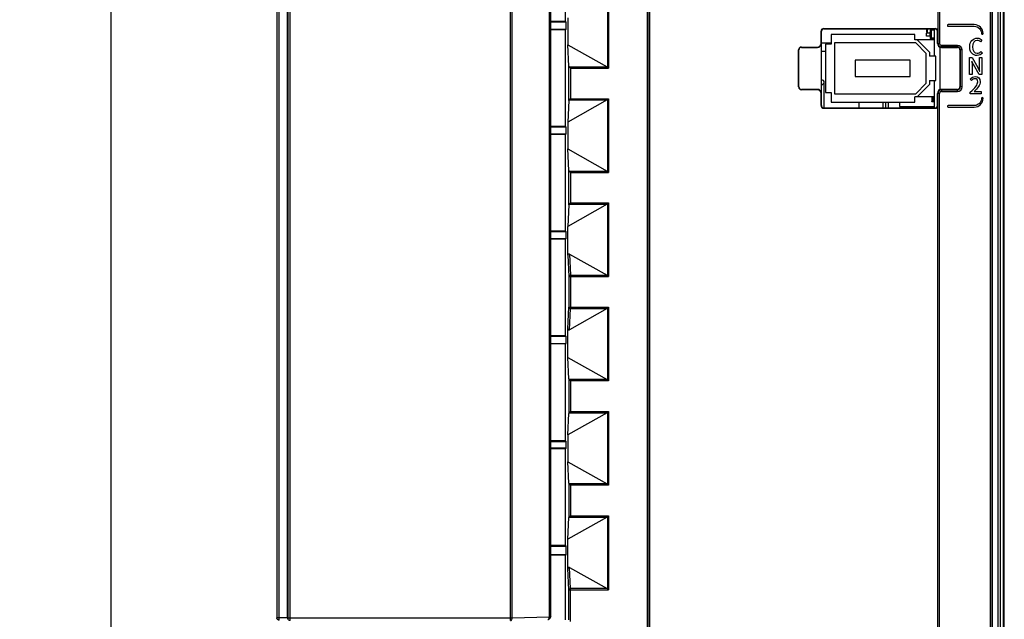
# Model space of a CAD drawing. Header units: millimetres. Extents: x -57 to 1892, y -935 to -279.
# Tile 21 of 41: x 1093 to 1216, y -581 to -507. Entities that reach past the tile are written whole.
import ezdxf

# ---------------------------------------------------------------- set-up
doc = ezdxf.new("R2010")
doc.units = ezdxf.units.MM
doc.header["$LTSCALE"] = 30.734
doc.header["$PDMODE"] = 3
doc.header["$PDSIZE"] = 2
doc.layers.get('0').update_dxf_attribs({"linetype": 'CONTINUOUS'})
doc.layers.get('Defpoints').update_dxf_attribs({"linetype": 'CONTINUOUS'})
for name, color, linetype in [('00_COMPONENTS', 7, 'CONTINUOUS'), ('02___PRT_ALL_AXES', 7, 'CONTINUOUS'), ('03___PRT_ALL_CURVES', 7, 'CONTINUOUS'), ('09_ALL_ROUNDS', 7, 'CONTINUOUS'), ('ECAD_04027008', 7, 'CONTINUOUS'), ('ECAD_04027089', 7, 'CONTINUOUS'), ('ECAD_04027726', 7, 'CONTINUOUS'), ('ECAD_05020004', 7, 'CONTINUOUS'), ('ECAD_05020012', 7, 'CONTINUOUS'), ('ECAD_05020191', 7, 'CONTINUOUS'), ('ECAD_15015425', 7, 'CONTINUOUS'), ('ECAD_15160056', 7, 'CONTINUOUS'), ('ECAD_MARK-2MM', 7, 'CONTINUOUS'), ('layer 3', 7, 'CONTINUOUS'), ('标注', 2, 'CONTINUOUS')]:
    doc.layers.add(name, color=color, linetype=linetype)
doc.styles.get("Standard").update_dxf_attribs({"font": 'txt', "width": 0.707})
doc.dimstyles.get("Standard").update_dxf_attribs({"dimtxt": 10, "dimasz": 4, "dimexe": 2, "dimexo": 0, "dimtad": 0, "dimtih": 1, "dimtoh": 1, "dimdec": 1, "dimdsep": 46, "dimtxsty": 'Standard', "dimcen": 0.09, "dimclrd": 256, "dimclre": 256, "dimclrt": 256, "dimadec": 0, "dimazin": 0, "dimtp": 0.01, "dimtm": 0.01, "dimtfac": 1, "dimtdec": 1, "dimtofl": 0, "dimtmove": 0, "dimatfit": 3, "dimfxl": 0, "dimtolj": 1, "dimarcsym": 0})

# ---------------------------------------------------------------- blocks, each defined once
blk = doc.blocks.new('*D39')
at = {"layer": 'Defpoints', "color": 0}
for p in [(1125.94, -364.35), (1104.74, -614.35), (1125.94, -614.35)]:
    blk.add_point(p, dxfattribs=at)
at = {"layer": '标注', "lineweight": -2}
for p, q in [((1125.94, -364.35), (1102.74, -364.35)), ((1104.74, -368.35), (1104.74, -483.72)), ((1104.74, -610.35), (1104.74, -494.97)), ((1125.94, -614.35), (1102.74, -614.35))]:
    blk.add_line(p, q, dxfattribs=at)
at = {"layer": '标注'}
for points in [[(1105.4, -368.35), (1104.07, -368.35), (1104.74, -364.35)], [(1104.07, -610.35), (1105.4, -610.35), (1104.74, -614.35)]]:
    blk.add_solid(points, dxfattribs=at)
at = {"layer": '标注', "color": 0, "insert": (1104.74, -489.35), "char_height": 10, "attachment_point": 5}
blk.add_mtext('\\A1;{\\A1;250}', dxfattribs=at)

msp = doc.modelspace()

# ---------------------------------------------------------------- linework, layer by layer
at = {"color": 7, "linetype": 'Continuous'}
for p, q in [((1214.84, -364.35), (1214.84, -614.35)), ((1215.14, -364.65), (1215.14, -614.05)), ((1215.56, -613.99), (1215.56, -364.71)), ((1215.64, -614.05), (1215.64, -364.65)), ((1125.61, -581.37), (1125.61, -392.35)), ((1126.96, -581.41), (1126.96, -392.31)), ((1154.34, -581.41), (1154.34, -392.31)), ((1125.31, -392.65), (1125.31, -581.07)), ((1126.64, -581.07), (1126.64, -392.65)), ((1126.66, -392.61), (1126.66, -581.11)), ((1154.53, -581.11), (1154.53, -392.61)), ((1159.14, -392.74), (1159.14, -580.98)), ((1159.25, -392.74), (1159.25, -580.98)), ((1159.34, -579.9), (1159.34, -392.83)), ((1171.34, -613.66), (1171.34, -397.26)), ((1171.54, -613.66), (1171.54, -397.26)), ((1171.57, -397.23), (1171.57, -613.69)), ((1166.51, -503.72), (1166.51, -512.86)), ((1166.39, -503.84), (1166.39, -512.74)), ((1161.44, -506.62), (1161.44, -509.96)), ((1161.58, -512.62), (1161.44, -509.96)), ((1161.44, -509.96), (1166.34, -512.7)), ((1161.58, -516.89), (1161.58, -512.62)), ((1161.61, -512.7), (1166.34, -512.7)), ((1161.78, -512.86), (1161.78, -516.66)), ((1161.78, -512.86), (1166.51, -512.86)), ((1166.42, -512.77), (1166.51, -512.86)), ((1166.34, -516.82), (1161.44, -519.56)), ((1161.58, -516.89), (1161.44, -519.56)), ((1161.61, -516.82), (1166.34, -516.82)), ((1161.78, -516.66), (1166.51, -516.66)), ((1166.39, -516.78), (1166.39, -525.68)), ((1166.51, -516.66), (1166.51, -525.8)), ((1161.44, -519.56), (1161.44, -522.9)), ((1161.44, -522.9), (1166.34, -525.64)), ((1161.58, -525.56), (1161.44, -522.9)), ((1161.58, -529.83), (1161.58, -525.56)), ((1161.61, -525.64), (1166.34, -525.64)), ((1166.42, -525.71), (1166.51, -525.8)), ((1161.78, -525.8), (1161.78, -529.6)), ((1161.78, -525.8), (1166.51, -525.8)), ((1166.34, -529.76), (1161.44, -532.5)), ((1161.58, -529.83), (1161.44, -532.5)), ((1161.61, -529.76), (1166.34, -529.76)), ((1161.78, -529.6), (1166.51, -529.6)), ((1166.39, -529.72), (1166.39, -538.62)), ((1166.51, -529.6), (1166.51, -538.74)), ((1161.44, -536.08), (1161.44, -532.5)), ((1161.44, -536.08), (1161.58, -538.74)), ((1161.65, -535.95), (1166.34, -538.58)), ((1161.65, -535.95), (1161.78, -538.58)), ((1161.58, -538.74), (1166.51, -538.74)), ((1161.58, -538.74), (1161.58, -542.54)), ((1161.78, -538.58), (1166.34, -538.58)), ((1161.78, -538.58), (1161.78, -542.7)), ((1166.42, -538.65), (1166.51, -538.74)), ((1161.44, -545.2), (1161.58, -542.54)), ((1161.58, -542.54), (1166.51, -542.54)), ((1161.65, -545.33), (1161.78, -542.7)), ((1166.34, -542.7), (1161.65, -545.33)), ((1161.78, -542.7), (1166.34, -542.7)), ((1166.39, -542.66), (1166.39, -551.56)), ((1166.51, -542.54), (1166.51, -551.68)), ((1161.44, -548.78), (1161.44, -545.2)), ((1161.44, -548.78), (1166.34, -551.52)), ((1161.58, -551.44), (1161.44, -548.78)), ((1161.58, -551.44), (1161.58, -555.71)), ((1161.61, -551.52), (1161.64, -551.55)), ((1166.34, -551.52), (1161.61, -551.52)), ((1166.51, -551.68), (1161.78, -551.68)), ((1161.78, -551.68), (1161.78, -555.48)), ((1166.34, -555.64), (1161.44, -558.38)), ((1161.44, -558.38), (1161.58, -555.71)), ((1161.61, -555.64), (1161.65, -555.61)), ((1161.61, -555.64), (1166.34, -555.64)), ((1161.78, -555.48), (1166.51, -555.48)), ((1166.39, -555.6), (1166.39, -564.5)), ((1166.51, -555.48), (1166.51, -564.62)), ((1161.44, -558.38), (1161.44, -561.72)), ((1161.44, -561.72), (1166.34, -564.46)), ((1161.58, -564.38), (1161.44, -561.72)), ((1161.58, -564.38), (1161.58, -568.65)), ((1166.34, -564.46), (1161.61, -564.46)), ((1161.61, -564.46), (1161.64, -564.49)), ((1166.51, -564.62), (1161.78, -564.62)), ((1161.78, -564.62), (1161.78, -568.42)), ((1161.78, -568.42), (1166.51, -568.42)), ((1166.51, -568.42), (1166.51, -577.61)), ((1166.34, -568.58), (1161.44, -571.32)), ((1161.44, -571.32), (1161.58, -568.65)), ((1161.61, -568.58), (1161.65, -568.55)), ((1161.61, -568.58), (1166.34, -568.58)), ((1166.39, -568.54), (1166.39, -577.49)), ((1161.44, -574.95), (1161.44, -571.32)), ((1161.58, -577.61), (1161.44, -574.95)), ((1161.65, -574.82), (1166.34, -577.45)), ((1161.78, -577.45), (1161.65, -574.82)), ((1161.58, -577.61), (1166.51, -577.61)), ((1161.58, -581.32), (1161.58, -577.61)), ((1166.34, -577.45), (1161.78, -577.45)), ((1161.78, -581.52), (1161.78, -577.45)), ((1159.34, -580.89), (1159.34, -579.9)), ((1126.64, -581.07), (1125.31, -581.07)), ((1126.67, -581.22), (1126.65, -581.15)), ((1154.53, -581.11), (1126.66, -581.11)), ((1126.66, -581.17), (1126.66, -581.11)), ((1126.69, -581.24), (1126.67, -581.22)), ((1159.14, -580.98), (1154.53, -581.11)), ((1159.13, -581.06), (1159.14, -580.98)), ((1159.25, -580.98), (1159.14, -580.98)), ((1159.25, -581.11), (1159.16, -581.19)), ((1159.23, -581.09), (1159.24, -581.06)), ((1159.24, -581.06), (1159.25, -580.98)), ((1159.34, -580.89), (1159.25, -580.98)), ((1159.25, -581.11), (1159.3, -581.05)), ((1159.3, -581.05), (1159.33, -580.97)), ((1159.33, -580.97), (1159.34, -580.89))]:
    msp.add_line(p, q, dxfattribs=at)
at = {"linetype": 'Continuous'}
for p, q in [((1213.92, -613.66), (1213.92, -397.26)), ((1214.12, -613.66), (1214.12, -397.26)), ((1214.14, -397.23), (1214.14, -613.69)), ((1192.94, -508.3), (1192.89, -508.3)), ((1192.89, -509.8), (1192.89, -508.3)), ((1192.94, -517.5), (1192.94, -508.3)), ((1193.24, -507.95), (1207.04, -507.95)), ((1193.24, -508), (1193.24, -507.95)), ((1193.24, -508), (1207.04, -508)), ((1207.04, -508), (1207.04, -507.95)), ((1207.34, -508.3), (1207.39, -508.3)), ((1207.34, -509.8), (1207.34, -508.3)), ((1192.89, -509.8), (1192.94, -509.8)), ((1192.94, -509.71), (1194.15, -509.72)), ((1207.34, -509.8), (1207.6, -509.8)), ((1190.14, -510.6), (1190.09, -510.6)), ((1190.09, -515.2), (1190.09, -510.6)), ((1190.14, -515.2), (1190.14, -510.6)), ((1190.44, -510.25), (1192.44, -510.25)), ((1190.44, -510.3), (1190.44, -510.25)), ((1190.44, -510.3), (1192.44, -510.3)), ((1192.44, -510.25), (1192.44, -510.3)), ((1193.44, -510.79), (1192.94, -510.79)), ((1207.64, -510.26), (1207.64, -515.54)), ((1209.84, -510.04), (1207.84, -510.04)), ((1207.84, -510.24), (1207.84, -510.04)), ((1209.84, -510.24), (1207.84, -510.24)), ((1207.84, -510.26), (1207.84, -510.3)), ((1207.84, -510.3), (1209.84, -510.3)), ((1209.84, -510.3), (1209.84, -510.04)), ((1210.4, -510.6), (1210.14, -510.6)), ((1210.14, -510.6), (1210.14, -515.2)), ((1210.2, -515.2), (1210.2, -510.6)), ((1210.4, -515.2), (1210.4, -510.6)), ((1193.29, -514.68), (1192.93, -515.03)), ((1193.29, -517.8), (1193.29, -514.68)), ((1190.14, -515.2), (1190.09, -515.2)), ((1192.44, -515.5), (1190.44, -515.5)), ((1190.44, -515.5), (1190.44, -515.55)), ((1192.44, -515.55), (1190.44, -515.55)), ((1192.44, -515.55), (1192.44, -515.5)), ((1209.84, -515.5), (1207.84, -515.5)), ((1207.84, -515.54), (1207.84, -515.5)), ((1207.84, -515.56), (1209.84, -515.56)), ((1207.84, -515.56), (1207.84, -515.76)), ((1207.84, -515.76), (1209.84, -515.76)), ((1209.84, -515.76), (1209.84, -515.5)), ((1210.4, -515.2), (1210.14, -515.2)), ((1192.89, -516), (1192.94, -516)), ((1192.89, -517.5), (1192.89, -516)), ((1197.62, -517.8), (1197.62, -517.1)), ((1200.54, -517.1), (1200.54, -517.8)), ((1200.89, -517.1), (1200.89, -517.8)), ((1201.25, -517.8), (1201.25, -517.1)), ((1207.6, -516), (1207.34, -516)), ((1207.34, -517.5), (1207.34, -516)), ((1207.4, -599.74), (1207.4, -516)), ((1207.6, -599.74), (1207.6, -516)), ((1192.94, -517.5), (1192.89, -517.5)), ((1193.24, -517.8), (1207.04, -517.8)), ((1193.24, -517.8), (1193.24, -517.85)), ((1193.24, -517.85), (1207.04, -517.85)), ((1205.58, -517.8), (1205.58, -517.64)), ((1207.04, -517.8), (1207.04, -517.85)), ((1207.34, -517.5), (1207.39, -517.5))]:
    msp.add_line(p, q, dxfattribs=at)
at = {"color": 7, "linetype": 'Continuous'}
for points in [[(1161.66, -512.74), (1161.63, -512.72), (1161.61, -512.7)], [(1161.78, -512.86), (1161.74, -512.83), (1161.71, -512.8), (1161.66, -512.74)], [(1166.39, -512.74), (1166.4, -512.75), (1166.42, -512.77)], [(1161.61, -516.82), (1161.63, -516.8), (1161.66, -516.77), (1161.71, -516.72)], [(1161.71, -516.72), (1161.74, -516.69), (1161.78, -516.66)], [(1166.43, -516.74), (1166.41, -516.76), (1166.39, -516.78)], [(1166.51, -516.66), (1166.49, -516.68), (1166.47, -516.7), (1166.43, -516.74)], [(1161.66, -525.68), (1161.63, -525.66), (1161.61, -525.64)], [(1161.78, -525.8), (1161.74, -525.77), (1161.71, -525.74), (1161.66, -525.68)], [(1166.39, -525.68), (1166.4, -525.69), (1166.42, -525.71)], [(1161.61, -529.76), (1161.63, -529.74), (1161.66, -529.71), (1161.71, -529.66)], [(1161.71, -529.66), (1161.74, -529.63), (1161.78, -529.6)], [(1166.43, -529.68), (1166.41, -529.7), (1166.39, -529.72)], [(1166.51, -529.6), (1166.49, -529.62), (1166.47, -529.64), (1166.43, -529.68)], [(1161.78, -538.58), (1161.73, -538.59), (1161.68, -538.6), (1161.64, -538.63), (1161.6, -538.66), (1161.58, -538.7), (1161.58, -538.74)], [(1166.39, -538.62), (1166.4, -538.63), (1166.42, -538.65)], [(1161.58, -542.54), (1161.58, -542.58), (1161.6, -542.62), (1161.64, -542.65), (1161.68, -542.68), (1161.73, -542.69), (1161.78, -542.7)], [(1166.43, -542.62), (1166.41, -542.64), (1166.39, -542.66)], [(1166.51, -542.54), (1166.49, -542.56), (1166.47, -542.58), (1166.43, -542.62)], [(1161.64, -551.55), (1161.73, -551.63), (1161.78, -551.68)], [(1166.39, -551.56), (1166.41, -551.58), (1166.43, -551.6), (1166.47, -551.64)], [(1166.47, -551.64), (1166.49, -551.66), (1166.51, -551.68)], [(1161.65, -555.61), (1161.73, -555.52), (1161.78, -555.48)], [(1166.43, -555.56), (1166.41, -555.58), (1166.39, -555.6)], [(1166.51, -555.48), (1166.49, -555.5), (1166.47, -555.52), (1166.43, -555.56)], [(1161.64, -564.49), (1161.73, -564.57), (1161.78, -564.62)], [(1166.39, -564.5), (1166.41, -564.52), (1166.43, -564.54), (1166.47, -564.58)], [(1166.47, -564.58), (1166.49, -564.6), (1166.51, -564.62)], [(1161.65, -568.55), (1161.73, -568.46), (1161.78, -568.42)], [(1166.43, -568.5), (1166.41, -568.52), (1166.39, -568.54)], [(1166.51, -568.42), (1166.49, -568.44), (1166.47, -568.46), (1166.43, -568.5)], [(1161.58, -577.61), (1161.58, -577.57), (1161.6, -577.53), (1161.64, -577.5), (1161.68, -577.47), (1161.73, -577.46), (1161.78, -577.45)], [(1166.39, -577.49), (1166.41, -577.51), (1166.43, -577.53), (1166.47, -577.57)], [(1166.47, -577.57), (1166.49, -577.59), (1166.51, -577.61)], [(1125.61, -581.37), (1125.53, -581.36), (1125.46, -581.33), (1125.39, -581.29), (1125.35, -581.22), (1125.32, -581.15), (1125.31, -581.07)], [(1126.69, -581.24), (1126.67, -581.19), (1126.66, -581.17)], [(1126.96, -581.41), (1126.88, -581.4), (1126.81, -581.37), (1126.74, -581.32), (1126.7, -581.26), (1126.69, -581.24)], [(1154.34, -581.41), (1154.39, -581.4), (1154.43, -581.37), (1154.47, -581.32), (1154.5, -581.26), (1154.52, -581.19), (1154.53, -581.11)], [(1158.95, -581.28), (1159, -581.27), (1159.05, -581.24), (1159.09, -581.2), (1159.12, -581.13), (1159.13, -581.06)], [(1158.95, -581.28), (1159.03, -581.27), (1159.1, -581.24), (1159.16, -581.19)], [(1159.16, -581.19), (1159.21, -581.13), (1159.23, -581.09)]]:
    msp.add_lwpolyline(points, dxfattribs=at)
at = {"linetype": 'Continuous'}
for centre, radius, start, end in [((1193.24, -508.3), 0.351, 90, 180), ((1193.24, -508.3), 0.3, 90, 180), ((1207.04, -508.3), 0.351, 0, 90), ((1207.04, -508.3), 0.3, 0, 90), ((1192.44, -509.8), 0.5, 270, 0), ((1192.44, -509.8), 0.449, 270, 0), ((1207.84, -509.8), 0.5, 180, 270), ((1207.84, -509.8), 0.442, 180, 270), ((1207.84, -509.8), 0.242, 180, 270), ((1190.44, -510.6), 0.351, 90, 180), ((1190.44, -510.6), 0.3, 90, 180), ((1209.84, -510.6), 0.558, 0, 90), ((1209.84, -510.6), 0.358, 0, 90), ((1209.84, -510.6), 0.3, 0, 90), ((1190.44, -515.2), 0.351, 180, 270), ((1190.44, -515.2), 0.3, 180, 270), ((1192.44, -516), 0.5, 0, 90), ((1192.44, -516), 0.449, 0, 90), ((1207.84, -516), 0.5, 90, 180), ((1207.84, -516), 0.442, 90, 180), ((1207.84, -516), 0.242, 90, 180), ((1209.84, -515.2), 0.558, 270, 0), ((1209.84, -515.2), 0.358, 270, 0), ((1209.84, -515.2), 0.3, 270, 0), ((1193.24, -517.5), 0.351, 180, 270), ((1193.24, -517.5), 0.3, 180, 270), ((1207.04, -517.5), 0.351, 270, 0), ((1207.04, -517.5), 0.3, 270, 0)]:
    msp.add_arc(centre, radius, start, end, dxfattribs=at)
at = {"color": 7, "linetype": 'Continuous'}
for centre, major_axis, ratio, start_param, end_param in [((1161.78, -512.62), (0.2, 0), 0.700208, -3.106686, -2.530727), ((1166.19, -512.86), (0.25, 0), 0.8, 0.674741, 0.959931), ((1161.78, -516.9), (0.2, 0), 0.700208, 2.530727, 3.106686), ((1166.19, -516.66), (0.25, 0), 0.8, -0.959931, -0.674741), ((1161.78, -525.56), (0.2, 0), 0.700208, -3.106686, -2.530727), ((1166.19, -525.8), (0.25, 0), 0.8, 0.674741, 0.959931), ((1161.78, -529.84), (0.2, 0), 0.700208, 2.530727, 3.106686), ((1166.19, -529.6), (0.25, 0), 0.8, -0.959931, -0.674741), ((1161.65, -536.2), (-0.142, 0.26), 0.573768, -0.741939, 0.808838), ((1166.19, -538.74), (0.25, 0), 0.8, 0.674741, 0.959931), ((1166.19, -542.54), (0.25, 0), 0.8, -0.959931, -0.674741), ((1161.65, -545.08), (0.142, 0.26), 0.573768, -3.950431, -2.399653), ((1161.78, -551.44), (0.2, 0), 0.700208, -3.106686, -2.530727), ((1166.19, -551.68), (0.25, 0), 0.8, 0.674741, 0.959931), ((1161.78, -555.72), (0.2, 0), 0.700208, 2.530727, 3.106686), ((1166.19, -555.48), (0.25, 0), 0.8, -0.959931, -0.674741), ((1161.78, -564.38), (0.2, 0), 0.700208, -3.106686, -2.530727), ((1166.19, -564.62), (0.25, 0), 0.8, 0.674741, 0.959931), ((1161.78, -568.66), (0.2, 0), 0.700208, 2.530727, 3.106686), ((1166.19, -568.42), (0.25, 0), 0.8, -0.959931, -0.674741), ((1161.65, -575.07), (-0.142, 0.26), 0.573768, -0.741939, 0.808838), ((1166.19, -577.61), (0.25, 0), 0.8, 0.674741, 0.959931)]:
    msp.add_ellipse(centre, major_axis=major_axis, ratio=ratio, start_param=start_param, end_param=end_param, dxfattribs=at)
at = {"linetype": 'Continuous'}
msp.add_ellipse((1192.58, -515.03), major_axis=(0.612, 0.612), ratio=0.57735, start_param=-0.523632, end_param=0.523566, dxfattribs=at)
at = {"layer": '00_COMPONENTS', "linetype": 'Continuous'}
for p, q in [((1206.94, -508), (1206.94, -511.4)), ((1206.94, -514.4), (1206.94, -517.8))]:
    msp.add_line(p, q, dxfattribs=at)
at = {"layer": '02___PRT_ALL_AXES', "color": 7, "linetype": 'Continuous'}
for p, q in [((1161.15, -507.1), (1161.15, -495.1)), ((1161.15, -507.1), (1159.34, -507.1)), ((1161.22, -507.18), (1159.34, -507.18)), ((1161.15, -507.1), (1161.22, -507.18)), ((1161.22, -508.02), (1161.22, -507.18)), ((1159.34, -508.02), (1161.22, -508.02)), ((1161.15, -508.1), (1159.34, -508.1)), ((1161.15, -508.1), (1161.22, -508.02)), ((1161.15, -520.1), (1161.15, -508.1)), ((1161.15, -520.1), (1159.34, -520.1)), ((1161.22, -520.18), (1159.34, -520.18)), ((1161.15, -520.1), (1161.22, -520.18)), ((1161.22, -521.02), (1161.22, -520.18)), ((1159.34, -521.02), (1161.22, -521.02)), ((1161.15, -521.1), (1159.34, -521.1)), ((1161.15, -521.1), (1161.22, -521.02)), ((1161.15, -533.1), (1161.15, -521.1)), ((1161.15, -533.1), (1159.34, -533.1)), ((1161.22, -533.18), (1159.34, -533.18)), ((1159.34, -534.02), (1161.22, -534.02)), ((1161.15, -534.1), (1159.34, -534.1)), ((1161.15, -533.1), (1161.22, -533.18)), ((1161.15, -534.1), (1161.22, -534.02)), ((1161.15, -546.1), (1161.15, -534.1)), ((1161.22, -534.02), (1161.22, -533.18)), ((1161.15, -546.1), (1159.34, -546.1)), ((1161.22, -546.18), (1159.34, -546.18)), ((1161.15, -546.1), (1161.22, -546.18)), ((1161.22, -547.02), (1161.22, -546.18)), ((1159.34, -547.02), (1161.22, -547.02)), ((1161.15, -547.1), (1159.34, -547.1)), ((1161.15, -547.1), (1161.22, -547.02)), ((1161.15, -559.1), (1161.15, -547.1)), ((1161.15, -559.1), (1159.34, -559.1)), ((1159.34, -559.18), (1161.22, -559.18)), ((1161.15, -559.1), (1161.22, -559.18)), ((1161.22, -560.02), (1161.22, -559.18)), ((1161.22, -560.02), (1159.34, -560.02)), ((1161.15, -560.1), (1159.34, -560.1)), ((1161.22, -560.02), (1161.15, -560.1)), ((1161.15, -572.12), (1161.15, -560.1)), ((1161.15, -572.12), (1159.34, -572.12)), ((1161.15, -572.12), (1161.22, -572.2)), ((1159.34, -572.2), (1161.22, -572.2)), ((1161.22, -573.25), (1159.34, -573.25)), ((1161.15, -573.32), (1159.34, -573.32)), ((1161.22, -573.25), (1161.15, -573.32)), ((1161.15, -581.34), (1161.15, -573.32)), ((1161.22, -573.25), (1161.22, -572.2))]:
    msp.add_line(p, q, dxfattribs=at)
at = {"layer": '03___PRT_ALL_CURVES', "color": 5, "linetype": 'Continuous'}
msp.add_line((1159.34, -579.9), (1159.34, -393.82), dxfattribs=at)
at = {"layer": '09_ALL_ROUNDS', "linetype": 'Continuous'}
for p, q in [((1207.4, -396.46), (1207.4, -509.8)), ((1207.6, -396.26), (1207.6, -509.8))]:
    msp.add_line(p, q, dxfattribs=at)
at = {"layer": 'ECAD_04027008', "linetype": 'Continuous'}
for p, q in [((1206.59, -508), (1206.59, -508.12)), ((1206.69, -508.12), (1206.69, -508)), ((1206.59, -509.22), (1206.59, -509.35)), ((1206.69, -509.35), (1206.69, -509.22))]:
    msp.add_line(p, q, dxfattribs=at)
at = {"layer": 'ECAD_04027089', "linetype": 'Continuous'}
for p, q in [((1206.94, -508.17), (1206.59, -508.17)), ((1206.59, -509.17), (1206.59, -508.17)), ((1206.94, -509.17), (1206.59, -509.17))]:
    msp.add_line(p, q, dxfattribs=at)
at = {"layer": 'ECAD_04027726', "linetype": 'Continuous'}
for p, q in [((1206.94, -508.12), (1206.54, -508.12)), ((1206.54, -509.22), (1206.54, -508.12)), ((1206.94, -509.22), (1206.54, -509.22))]:
    msp.add_line(p, q, dxfattribs=at)
at = {"layer": 'ECAD_05020004', "linetype": 'Continuous'}
for p, q in [((1206.04, -508.45), (1206.04, -508)), ((1206.04, -508.45), (1206.09, -508.45)), ((1206.07, -508.48), (1206.09, -508.48))]:
    msp.add_line(p, q, dxfattribs=at)
msp.add_arc((1206.07, -508.45), 0.03, 180, 270, dxfattribs=at)
at = {"layer": 'ECAD_05020012', "linetype": 'Continuous'}
for p, q in [((1206.43, -508.51), (1205.99, -508.51)), ((1205.99, -508.91), (1205.99, -508.51)), ((1206.09, -508.51), (1206.09, -508)), ((1206.43, -508.91), (1205.99, -508.91))]:
    msp.add_line(p, q, dxfattribs=at)
at = {"layer": 'ECAD_05020191', "linetype": 'Continuous'}
for p, q in [((1206.54, -508.16), (1206.42, -508.16)), ((1206.42, -508.16), (1206.42, -508.41)), ((1206.42, -508.41), (1206.54, -508.41)), ((1206.43, -508.93), (1206.43, -508.41)), ((1206.54, -508.93), (1206.42, -508.93)), ((1206.42, -508.93), (1206.42, -509.18)), ((1206.42, -509.18), (1206.54, -509.18))]:
    msp.add_line(p, q, dxfattribs=at)
at = {"layer": 'ECAD_15015425', "linetype": 'Continuous'}
for p, q in [((1202.64, -517.1), (1202.64, -517.64)), ((1206.64, -516.45), (1206.64, -517.04)), ((1206.64, -516.84), (1206.94, -516.57)), ((1206.94, -517.04), (1206.64, -517.04)), ((1206.94, -516.77), (1206.67, -517.02)), ((1202.64, -517.64), (1206.94, -517.64))]:
    msp.add_line(p, q, dxfattribs=at)
msp.add_arc((1206.6, -516.94), 0.1, 292.8913, 312.5104, dxfattribs=at)
at = {"layer": 'ECAD_15160056', "linetype": 'Continuous'}
for p, q in [((1204.53, -508.7), (1194.14, -508.7)), ((1194.14, -508.7), (1194.14, -509.9)), ((1204.67, -509.75), (1194.54, -509.75)), ((1194.54, -509.75), (1194.54, -516.05)), ((1204.53, -509.35), (1204.53, -508.7)), ((1206.94, -509.35), (1204.53, -509.35)), ((1205.94, -511.06), (1204.67, -509.75)), ((1204.84, -509.35), (1206.34, -510.9)), ((1194.14, -509.9), (1193.44, -509.9)), ((1193.44, -509.9), (1193.44, -515.9)), ((1205.94, -514.74), (1205.94, -511.06)), ((1206.34, -510.9), (1206.34, -511.4)), ((1203.94, -511.9), (1197.14, -511.9)), ((1197.14, -511.9), (1197.14, -513.9)), ((1203.94, -513.9), (1203.94, -511.9)), ((1207.14, -511.4), (1206.34, -511.4)), ((1207.14, -514.4), (1207.14, -511.4)), ((1197.14, -513.9), (1203.94, -513.9)), ((1206.34, -514.4), (1207.14, -514.4)), ((1206.34, -514.4), (1206.34, -514.9)), ((1193.44, -515.9), (1194.14, -515.9)), ((1194.14, -515.9), (1194.14, -517.1)), ((1204.67, -516.05), (1205.94, -514.74)), ((1206.34, -514.9), (1204.84, -516.45)), ((1194.14, -517.1), (1204.53, -517.1)), ((1194.54, -516.05), (1204.67, -516.05)), ((1206.94, -516.45), (1204.53, -516.45)), ((1204.53, -517.1), (1204.53, -516.45))]:
    msp.add_line(p, q, dxfattribs=at)
at = {"layer": 'ECAD_MARK-2MM', "linetype": 'Continuous'}
for p, q in [((1206.94, -516.52), (1206.84, -516.52)), ((1206.84, -516.66), (1206.84, -516.52)), ((1206.84, -517.04), (1206.84, -516.86)), ((1206.84, -517.8), (1206.84, -517.64))]:
    msp.add_line(p, q, dxfattribs=at)
at = {"layer": 'layer 3'}
for points, knots in [([(1208.67, -507.67), (1208.61, -507.67), (1208.57, -507.63), (1208.57, -507.57), (1208.57, -507.57), (1208.57, -507.52), (1208.61, -507.47), (1208.67, -507.47), (1208.67, -507.47), (1208.67, -507.47), (1211.92, -507.47), (1211.92, -507.47), (1211.92, -507.47), (1212.22, -507.47), (1212.49, -507.6), (1212.69, -507.8), (1212.69, -507.8), (1212.89, -507.99), (1213.02, -508.27), (1213.02, -508.57), (1213.02, -508.57), (1213.02, -508.63), (1212.97, -508.67), (1212.92, -508.67), (1212.92, -508.67), (1212.86, -508.67), (1212.82, -508.63), (1212.82, -508.57), (1212.82, -508.57), (1212.82, -508.33), (1212.71, -508.1), (1212.55, -507.94), (1212.55, -507.94), (1212.39, -507.77), (1212.16, -507.67), (1211.92, -507.67), (1211.92, -507.67), (1211.92, -507.67), (1208.67, -507.67), (1208.67, -507.67)], [0, 0, 0, 0, 0.090909, 0.090909, 0.090909, 0.090909, 0.181818, 0.181818, 0.181818, 0.181818, 0.272727, 0.272727, 0.272727, 0.272727, 0.363636, 0.363636, 0.363636, 0.363636, 0.454545, 0.454545, 0.454545, 0.454545, 0.545455, 0.545455, 0.545455, 0.545455, 0.636364, 0.636364, 0.636364, 0.636364, 0.727273, 0.727273, 0.727273, 0.727273, 0.818182, 0.818182, 0.818182, 0.818182, 1, 1, 1, 1]), ([(1212.27, -511.3), (1212.54, -511.3), (1212.75, -511.19), (1212.92, -511), (1212.92, -511), (1212.92, -511), (1212.74, -510.79), (1212.74, -510.79), (1212.74, -510.79), (1212.62, -510.93), (1212.47, -511.01), (1212.28, -511.01), (1212.28, -511.01), (1211.91, -511.01), (1211.68, -510.71), (1211.68, -510.21), (1211.68, -510.21), (1211.68, -509.73), (1211.93, -509.43), (1212.29, -509.43), (1212.29, -509.43), (1212.46, -509.43), (1212.59, -509.5), (1212.7, -509.61), (1212.7, -509.61), (1212.7, -509.61), (1212.87, -509.4), (1212.87, -509.4), (1212.87, -509.4), (1212.75, -509.27), (1212.54, -509.14), (1212.28, -509.14), (1212.28, -509.14), (1211.76, -509.14), (1211.35, -509.55), (1211.35, -510.23), (1211.35, -510.23), (1211.35, -510.91), (1211.75, -511.3), (1212.27, -511.3)], [0, 0, 0, 0, 0.090909, 0.090909, 0.090909, 0.090909, 0.181818, 0.181818, 0.181818, 0.181818, 0.272727, 0.272727, 0.272727, 0.272727, 0.363636, 0.363636, 0.363636, 0.363636, 0.454545, 0.454545, 0.454545, 0.454545, 0.545455, 0.545455, 0.545455, 0.545455, 0.636364, 0.636364, 0.636364, 0.636364, 0.727273, 0.727273, 0.727273, 0.727273, 0.818182, 0.818182, 0.818182, 0.818182, 1, 1, 1, 1]), ([(1211.34, -513.65), (1211.34, -513.65), (1211.65, -513.65), (1211.65, -513.65), (1211.65, -513.65), (1211.65, -513.65), (1211.65, -512.67), (1211.65, -512.67), (1211.65, -512.67), (1211.65, -512.44), (1211.62, -512.2), (1211.6, -511.99), (1211.6, -511.99), (1211.6, -511.99), (1211.62, -511.99), (1211.62, -511.99), (1211.62, -511.99), (1211.62, -511.99), (1211.83, -512.42), (1211.83, -512.42), (1211.83, -512.42), (1211.83, -512.42), (1212.52, -513.65), (1212.52, -513.65), (1212.52, -513.65), (1212.52, -513.65), (1212.86, -513.65), (1212.86, -513.65), (1212.86, -513.65), (1212.86, -513.65), (1212.86, -511.57), (1212.86, -511.57), (1212.86, -511.57), (1212.86, -511.57), (1212.55, -511.57), (1212.55, -511.57), (1212.55, -511.57), (1212.55, -511.57), (1212.55, -512.54), (1212.55, -512.54), (1212.55, -512.54), (1212.55, -512.77), (1212.57, -513.02), (1212.59, -513.23), (1212.59, -513.23), (1212.59, -513.23), (1212.58, -513.23), (1212.58, -513.23), (1212.58, -513.23), (1212.58, -513.23), (1212.36, -512.79), (1212.36, -512.79), (1212.36, -512.79), (1212.36, -512.79), (1211.67, -511.57), (1211.67, -511.57), (1211.67, -511.57), (1211.67, -511.57), (1211.34, -511.57), (1211.34, -511.57), (1211.34, -511.57), (1211.34, -511.57), (1211.34, -513.65), (1211.34, -513.65)], [0, 0, 0, 0, 0.058824, 0.058824, 0.058824, 0.058824, 0.117647, 0.117647, 0.117647, 0.117647, 0.176471, 0.176471, 0.176471, 0.176471, 0.235294, 0.235294, 0.235294, 0.235294, 0.294118, 0.294118, 0.294118, 0.294118, 0.352941, 0.352941, 0.352941, 0.352941, 0.411765, 0.411765, 0.411765, 0.411765, 0.470588, 0.470588, 0.470588, 0.470588, 0.529412, 0.529412, 0.529412, 0.529412, 0.588235, 0.588235, 0.588235, 0.588235, 0.647059, 0.647059, 0.647059, 0.647059, 0.705882, 0.705882, 0.705882, 0.705882, 0.764706, 0.764706, 0.764706, 0.764706, 0.823529, 0.823529, 0.823529, 0.823529, 0.882353, 0.882353, 0.882353, 0.882353, 1, 1, 1, 1]), ([(1211.42, -516.04), (1211.42, -516.04), (1212.76, -516.04), (1212.76, -516.04), (1212.76, -516.04), (1212.76, -516.04), (1212.76, -515.76), (1212.76, -515.76), (1212.76, -515.76), (1212.76, -515.76), (1212.24, -515.76), (1212.24, -515.76), (1212.24, -515.76), (1212.14, -515.76), (1212.01, -515.77), (1211.9, -515.78), (1211.9, -515.78), (1212.34, -515.36), (1212.66, -514.95), (1212.66, -514.55), (1212.66, -514.55), (1212.66, -514.17), (1212.41, -513.92), (1212.03, -513.92), (1212.03, -513.92), (1211.76, -513.92), (1211.58, -514.04), (1211.4, -514.23), (1211.4, -514.23), (1211.4, -514.23), (1211.58, -514.41), (1211.58, -514.41), (1211.58, -514.41), (1211.69, -514.29), (1211.83, -514.18), (1211.99, -514.18), (1211.99, -514.18), (1212.22, -514.18), (1212.35, -514.34), (1212.35, -514.56), (1212.35, -514.56), (1212.35, -514.91), (1212.03, -515.31), (1211.42, -515.85), (1211.42, -515.85), (1211.42, -515.85), (1211.42, -516.04), (1211.42, -516.04)], [0, 0, 0, 0, 0.076923, 0.076923, 0.076923, 0.076923, 0.153846, 0.153846, 0.153846, 0.153846, 0.230769, 0.230769, 0.230769, 0.230769, 0.307692, 0.307692, 0.307692, 0.307692, 0.384615, 0.384615, 0.384615, 0.384615, 0.461538, 0.461538, 0.461538, 0.461538, 0.538462, 0.538462, 0.538462, 0.538462, 0.615385, 0.615385, 0.615385, 0.615385, 0.692308, 0.692308, 0.692308, 0.692308, 0.769231, 0.769231, 0.769231, 0.769231, 0.846154, 0.846154, 0.846154, 0.846154, 1, 1, 1, 1]), ([(1212.82, -516.61), (1212.82, -516.55), (1212.86, -516.51), (1212.92, -516.51), (1212.92, -516.51), (1212.97, -516.51), (1213.02, -516.55), (1213.02, -516.61), (1213.02, -516.61), (1213.02, -516.91), (1212.89, -517.19), (1212.69, -517.39), (1212.69, -517.39), (1212.49, -517.59), (1212.22, -517.71), (1211.92, -517.71), (1211.92, -517.71), (1211.92, -517.71), (1208.67, -517.71), (1208.67, -517.71), (1208.67, -517.71), (1208.61, -517.71), (1208.57, -517.66), (1208.57, -517.61), (1208.57, -517.61), (1208.57, -517.55), (1208.61, -517.51), (1208.67, -517.51), (1208.67, -517.51), (1208.67, -517.51), (1211.92, -517.51), (1211.92, -517.51), (1211.92, -517.51), (1212.16, -517.51), (1212.39, -517.41), (1212.55, -517.25), (1212.55, -517.25), (1212.71, -517.08), (1212.82, -516.86), (1212.82, -516.61)], [0, 0, 0, 0, 0.090909, 0.090909, 0.090909, 0.090909, 0.181818, 0.181818, 0.181818, 0.181818, 0.272727, 0.272727, 0.272727, 0.272727, 0.363636, 0.363636, 0.363636, 0.363636, 0.454545, 0.454545, 0.454545, 0.454545, 0.545455, 0.545455, 0.545455, 0.545455, 0.636364, 0.636364, 0.636364, 0.636364, 0.727273, 0.727273, 0.727273, 0.727273, 0.818182, 0.818182, 0.818182, 0.818182, 1, 1, 1, 1])]:
    msp.add_open_spline(points, degree=3, knots=knots, dxfattribs=at)

# ---------------------------------------------------------------- dimensions: what is measured, and where the dimension line sits
at = {"layer": '标注', "color": 2}
dim = msp.add_linear_dim(base=(1104.74, -614.35), p1=(1125.94, -364.35), p2=(1125.94, -614.35), angle=90, text='{\\A1;<>}', dimstyle='Standard', override={"dimdec": 0, "dimzin": 0, "dimtxsty": 'Standard', "dimcen": 5.0292, "dimclrt": 0, "dimtdec": 4, "dimtzin": 0}, dxfattribs=at)
dim.commit()
dim.dimension.update_dxf_attribs({"geometry": '*D39', "text_midpoint": (1104.74, -489.35)})

doc.saveas('drawing.dxf')
